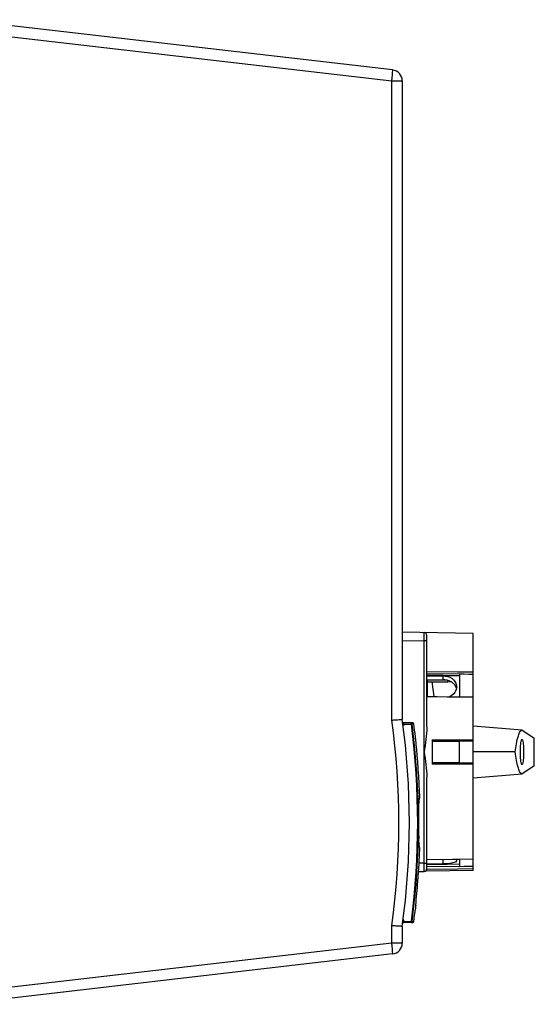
# Model space of a CAD drawing. Header units: inches. Extents: x 0 to 166, y 0 to 117.
# Tile 17 of 73: x 73 to 80, y 8 to 23. Entities that reach past the tile are written whole.
import ezdxf

# ---------------------------------------------------------------- set-up
doc = ezdxf.new("R2010")
doc.units = ezdxf.units.IN
doc.header["$LTSCALE"] = 9.105315
doc.header["$MEASUREMENT"] = 0
doc.layers.get('0').update_dxf_attribs({"linetype": 'CONTINUOUS'})

msp = doc.modelspace()

# ---------------------------------------------------------------- linework, layer by layer
at = {"color": 7, "linetype": 'CONTINUOUS'}
for p, q in [((78.23, 21.822), (71.942, 22.549)), ((71.943, 22.391), (78.219, 21.665)), ((78.219, 12.415), (78.219, 21.665)), ((78.219, 21.665), (78.37, 21.665)), ((78.37, 21.665), (78.37, 12.426)), ((79.393, 13.668), (78.37, 13.686)), ((78.37, 13.568), (78.685, 13.562)), ((78.724, 13.562), (78.685, 13.562)), ((78.685, 10.345), (78.685, 13.562)), ((78.724, 12.317), (78.724, 13.641)), ((79.393, 10.239), (79.393, 13.668)), ((79.17, 13.11), (78.724, 13.114)), ((79.267, 13.109), (79.17, 13.11)), ((79.334, 13.108), (79.267, 13.109)), ((79.393, 13.107), (79.334, 13.108)), ((79.196, 13.079), (78.724, 13.083)), ((78.724, 13.065), (78.899, 13.063)), ((78.724, 13.058), (78.96, 13.055)), ((78.734, 12.994), (78.724, 12.994)), ((78.746, 12.991), (78.724, 12.991)), ((78.734, 12.981), (78.724, 12.981)), ((78.74, 12.994), (78.734, 12.994)), ((78.734, 12.757), (78.734, 12.981)), ((78.96, 12.997), (78.74, 12.994)), ((78.74, 12.968), (78.885, 12.97)), ((78.901, 12.992), (78.746, 12.991)), ((78.832, 12.756), (78.802, 12.969)), ((78.885, 12.97), (79.03, 12.971)), ((78.899, 13.063), (78.96, 13.063)), ((78.94, 12.992), (78.901, 12.992)), ((79.011, 12.992), (78.94, 12.992)), ((78.96, 13.063), (79.018, 13.062)), ((78.96, 12.997), (78.96, 13.055)), ((79.018, 13.062), (79.196, 13.06)), ((79.021, 12.99), (79.031, 12.982)), ((79.03, 12.971), (79.071, 12.972)), ((79.196, 13.079), (79.196, 12.75)), ((79.267, 13.078), (79.196, 13.079)), ((79.334, 13.077), (79.267, 13.078)), ((79.393, 13.077), (79.334, 13.077)), ((78.724, 12.757), (78.873, 12.756)), ((78.873, 12.756), (79.021, 12.754)), ((79.021, 12.754), (79.056, 12.754)), ((79.056, 12.754), (79.17, 12.753)), ((79.17, 12.753), (79.196, 12.753)), ((79.196, 12.753), (79.267, 12.752)), ((79.267, 12.752), (79.334, 12.751)), ((79.334, 12.751), (79.393, 12.751)), ((78.382, 12.354), (78.389, 12.358)), ((78.389, 12.358), (78.497, 12.356)), ((78.497, 12.375), (78.39, 12.377)), ((78.497, 12.356), (78.502, 12.356)), ((78.522, 12.374), (78.502, 12.375)), ((78.522, 12.361), (78.512, 12.361)), ((78.537, 12.361), (78.522, 12.361)), ((80.103, 12.269), (79.393, 12.326)), ((80.114, 12.265), (80.278, 12.155)), ((78.803, 12.128), (78.803, 11.779)), ((78.803, 12.128), (79.196, 12.128)), ((78.803, 12.111), (79.196, 12.111)), ((79.196, 12.128), (79.267, 12.128)), ((79.196, 11.796), (79.196, 12.111)), ((79.267, 12.111), (79.196, 12.111)), ((79.267, 12.128), (79.334, 12.128)), ((79.334, 12.111), (79.267, 12.111)), ((79.334, 12.128), (79.393, 12.128)), ((79.393, 12.111), (79.334, 12.111)), ((80.002, 11.954), (79.393, 11.954)), ((79.196, 11.796), (78.803, 11.796)), ((79.196, 11.779), (78.803, 11.779)), ((79.196, 11.796), (79.267, 11.796)), ((79.267, 11.779), (79.196, 11.779)), ((79.267, 11.796), (79.334, 11.796)), ((79.334, 11.779), (79.267, 11.779)), ((79.334, 11.796), (79.393, 11.796)), ((79.393, 11.779), (79.334, 11.779)), ((80.278, 11.752), (80.114, 11.643)), ((78.724, 10.228), (78.724, 11.59)), ((79.393, 11.581), (80.103, 11.639)), ((78.62, 11.356), (78.619, 11.378)), ((78.62, 11.296), (78.619, 11.287)), ((78.62, 11.3), (78.62, 11.296)), ((78.61, 11.209), (78.611, 11.214)), ((78.612, 11.223), (78.611, 11.214)), ((78.611, 10.646), (78.613, 10.628)), ((78.619, 10.573), (78.62, 10.564)), ((78.619, 10.484), (78.62, 10.505)), ((79.17, 10.4), (79.096, 10.399)), ((79.196, 10.4), (79.17, 10.4)), ((79.393, 10.404), (79.196, 10.4)), ((79.196, 10.4), (79.196, 10.299)), ((78.685, 10.345), (78.613, 10.344)), ((78.685, 10.345), (78.724, 10.345)), ((78.685, 10.336), (78.685, 10.345)), ((78.686, 10.325), (78.685, 10.336)), ((78.899, 10.324), (78.72, 10.321)), ((79.096, 10.399), (78.724, 10.393)), ((78.96, 10.334), (78.724, 10.33)), ((79.196, 10.299), (78.724, 10.291)), ((78.724, 10.258), (79.17, 10.265)), ((78.958, 10.325), (78.899, 10.324)), ((79.018, 10.326), (78.958, 10.325)), ((78.96, 10.334), (78.96, 10.396)), ((79.196, 10.329), (79.018, 10.326)), ((79.17, 10.265), (79.393, 10.269)), ((79.196, 10.299), (79.267, 10.3)), ((79.267, 10.3), (79.334, 10.301)), ((79.334, 10.301), (79.393, 10.302)), ((78.606, 10.226), (78.685, 10.227)), ((79.393, 10.239), (78.724, 10.228)), ((78.219, 9.187), (78.219, 9.445)), ((78.37, 9.434), (78.37, 9.187)), ((78.389, 9.502), (78.502, 9.504)), ((78.497, 9.485), (78.39, 9.484)), ((78.502, 9.486), (78.522, 9.486)), ((78.512, 9.499), (78.522, 9.499)), ((78.522, 9.499), (78.537, 9.5)), ((78.219, 9.187), (71.943, 8.461)), ((78.37, 9.187), (78.219, 9.187)), ((78.23, 9.031), (71.942, 8.303))]:
    msp.add_line(p, q, dxfattribs=at)
for points in [[(78.512, 12.361), (78.512, 12.361), (78.512, 12.361), (78.512, 12.36), (78.512, 12.36), (78.512, 12.359), (78.512, 12.359), (78.512, 12.358), (78.512, 12.358), (78.512, 12.357)], [(78.512, 9.504), (78.512, 9.503), (78.512, 9.502), (78.512, 9.501), (78.512, 9.501), (78.512, 9.5), (78.512, 9.5), (78.512, 9.499), (78.512, 9.499), (78.512, 9.499)]]:
    msp.add_lwpolyline(points, dxfattribs=at)
for centre, radius, start, end in [((78.212, 21.665), 0.157, 0, 83.4), ((78.685, 13.641), 0.0394, 0, 89), ((72.325, 13.674), 6.361, 358.9947, 359.3583), ((78.963, 12.736), 0.261, 84.9454, 90.5712), ((78.974, 12.778), 0.217, 66.9406, 69.9594), ((78.979, 12.791), 0.203, 60.2052, 66.9838), ((78.99, 12.809), 0.182, 52.8862, 60.2143), ((79, 12.823), 0.164, 45.0004, 52.8625), ((79.01, 12.833), 0.151, 36.6488, 44.9967), ((79.026, 12.899), 0.131, 0.0098, 9.231), ((67.404, 10.93), 10.916, 352.1802, 7.8198), ((67.448, 10.93), 11.024, 352.2001, 7.7999), ((78.39, 12.392), 0.0157, 187.6116, 269), ((67.367, 10.93), 11.226, 352.7038, 7.2975), ((67.448, 10.93), 11.156, 352.6539, 7.3473), ((78.522, 12.359), 0.0157, 7.3503, 89.0001), ((67.448, 10.93), 11.181, 6.3896, 7.3503), ((67.424, 10.929), 11.205, 4.7994, 6.1087), ((67.349, 10.922), 11.28, 4.3685, 4.802), ((67.485, 10.933), 11.143, 2.613, 4.3682), ((67.368, 10.927), 11.26, 2.2923, 2.6127), ((67.13, 12.573), 11.561, 353.432, 353.6135), ((77.546, 11.315), 1.075, 1.7066, 2.177), ((67.448, 10.93), 11.163, 358.9975, 1.0025), ((67.17, 12.568), 11.52, 353.2961, 353.4327), ((81.09, 10.694), 2.481, 179.0518, 179.3593), ((80.541, 10.699), 1.932, 179.3366, 180.0626), ((67.124, 9.286), 11.566, 6.3864, 6.6585), ((67.501, 10.926), 11.127, 356.07, 357.3883), ((67.371, 10.933), 11.258, 357.3873, 357.716), ((77.548, 10.545), 1.073, 357.8224, 358.2937), ((78.685, 10.266), 0.0394, 271, 0), ((67.438, 10.931), 11.19, 355.6315, 356.0685), ((67.406, 10.933), 11.222, 353.8917, 355.6346), ((79.881, 9.587), 1.325, 174.7455, 175.7045), ((80.36, 9.543), 1.806, 174.3855, 174.7647), ((80.731, 9.507), 2.179, 174.057, 174.387), ((80.977, 9.481), 2.426, 173.907, 174.0605), ((67.448, 10.93), 11.181, 352.6497, 353.6106), ((78.39, 9.468), 0.0157, 91, 172.3884), ((78.522, 9.502), 0.0157, 271.0001, 352.6475), ((78.212, 9.187), 0.157, 276.6, 360)]:
    msp.add_arc(centre, radius, start, end, dxfattribs=at)
msp.add_ellipse((80.102, 11.954), major_axis=(0, 0.185), ratio=0.122785, dxfattribs=at)
msp.add_ellipse((80.101, 11.954), major_axis=(0, 1.452), ratio=0.122786, start_param=-1.710105, end_param=-1.431488, dxfattribs=at)
for points, knots in [([(78.219, 21.665), (78.221, 21.685), (78.224, 21.721), (78.231, 21.773), (78.228, 21.798), (78.234, 21.821), (78.23, 21.822)], [0, 0, 0, 0, 0.382217, 0.705977, 0.922491, 1, 1, 1, 1]), ([(78.686, 13.603), (78.686, 13.613), (78.686, 13.631), (78.687, 13.658), (78.684, 13.669), (78.687, 13.68), (78.685, 13.68)], [0, 0, 0, 0, 0.40515, 0.72475, 0.92925, 1, 1, 1, 1]), ([(78.96, 13.055), (79.005, 13.055), (79.092, 13.034), (79.149, 12.958), (79.155, 12.92)], [0, 0, 0, 0, 0.536282, 1, 1, 1, 1]), ([(79.157, 12.899), (79.157, 12.87), (79.135, 12.808), (79.085, 12.768), (79.056, 12.754)], [0, 0, 0, 0, 0.476024, 1, 1, 1, 1]), ([(78.219, 12.415), (78.238, 12.417), (78.274, 12.419), (78.316, 12.422), (78.342, 12.424), (78.357, 12.424), (78.363, 12.427), (78.37, 12.425), (78.37, 12.426)], [0, 0, 0, 0, 0.385349, 0.709101, 0.832645, 0.924456, 0.98086, 1, 1, 1, 1]), ([(78.379, 12.352), (78.379, 12.353), (78.381, 12.353), (78.381, 12.354), (78.382, 12.354)], [0, 0, 0, 0, 0.288197, 1, 1, 1, 1]), ([(78.389, 12.338), (78.388, 12.337), (78.386, 12.335), (78.383, 12.334), (78.382, 12.333)], [0, 0, 0, 0, 0.472442, 1, 1, 1, 1]), ([(78.39, 12.377), (78.388, 12.377), (78.385, 12.37), (78.388, 12.365), (78.389, 12.362)], [0, 0, 0, 0, 0.26314, 1, 1, 1, 1]), ([(78.497, 12.375), (78.499, 12.375), (78.502, 12.368), (78.501, 12.363), (78.501, 12.359)], [0, 0, 0, 0, 0.303647, 1, 1, 1, 1]), ([(78.512, 12.357), (78.512, 12.356), (78.507, 12.357), (78.504, 12.356), (78.502, 12.356)], [0, 0, 0, 0, 0.324508, 1, 1, 1, 1]), ([(80.002, 11.954), (80.012, 12.033), (80.031, 12.137), (80.065, 12.24), (80.092, 12.269), (80.103, 12.269)], [0, 0, 0, 0, 0.707143, 0.901446, 1, 1, 1, 1]), ([(80.103, 12.269), (80.105, 12.268), (80.109, 12.268), (80.112, 12.266), (80.114, 12.265)], [0, 0, 0, 0, 0.477234, 1, 1, 1, 1]), ([(80.103, 11.639), (80.092, 11.638), (80.065, 11.667), (80.031, 11.771), (80.012, 11.874), (80.002, 11.954)], [0, 0, 0, 0, 0.098554, 0.292857, 1, 1, 1, 1]), ([(80.114, 11.643), (80.112, 11.642), (80.109, 11.64), (80.105, 11.639), (80.103, 11.639)], [0, 0, 0, 0, 0.522766, 1, 1, 1, 1]), ([(78.62, 11.347), (78.62, 11.342), (78.621, 11.326), (78.621, 11.311), (78.62, 11.3)], [0, 0, 0, 0, 0.305722, 1, 1, 1, 1]), ([(78.609, 11.174), (78.609, 11.177), (78.609, 11.189), (78.609, 11.201), (78.61, 11.209)], [0, 0, 0, 0, 0.302242, 1, 1, 1, 1]), ([(78.611, 10.646), (78.61, 10.649), (78.609, 10.666), (78.609, 10.683), (78.609, 10.697)], [0, 0, 0, 0, 0.164718, 1, 1, 1, 1]), ([(78.685, 10.227), (78.688, 10.227), (78.683, 10.242), (78.688, 10.256), (78.685, 10.289), (78.686, 10.312), (78.686, 10.325)], [0, 0, 0, 0, 0.073301, 0.283429, 0.605252, 1, 1, 1, 1]), ([(79.157, 10.387), (79.157, 10.364), (79.064, 10.336), (79.007, 10.335), (78.96, 10.334)], [0, 0, 0, 0, 0.331004, 1, 1, 1, 1]), ([(79.153, 10.4), (79.153, 10.399), (79.154, 10.397), (79.155, 10.396), (79.155, 10.395)], [0, 0, 0, 0, 0.512737, 1, 1, 1, 1]), ([(79.155, 10.395), (79.156, 10.394), (79.157, 10.391), (79.157, 10.388), (79.157, 10.387)], [0, 0, 0, 0, 0.514104, 1, 1, 1, 1]), ([(78.219, 9.445), (78.238, 9.443), (78.274, 9.441), (78.316, 9.438), (78.342, 9.436), (78.357, 9.436), (78.363, 9.433), (78.37, 9.435), (78.37, 9.434)], [0, 0, 0, 0, 0.385348, 0.709097, 0.832637, 0.924447, 0.980856, 1, 1, 1, 1]), ([(78.379, 9.508), (78.379, 9.507), (78.381, 9.506), (78.382, 9.505), (78.383, 9.505)], [0, 0, 0, 0, 0.301883, 1, 1, 1, 1]), ([(78.382, 9.53), (78.387, 9.526), (78.393, 9.516), (78.387, 9.509), (78.385, 9.507)], [0, 0, 0, 0, 0.713539, 1, 1, 1, 1]), ([(78.383, 9.505), (78.384, 9.504), (78.386, 9.503), (78.388, 9.503), (78.389, 9.502)], [0, 0, 0, 0, 0.468152, 1, 1, 1, 1]), ([(78.389, 9.502), (78.388, 9.498), (78.387, 9.494), (78.387, 9.484), (78.389, 9.488), (78.39, 9.489)], [0, 0, 0, 0, 0.658524, 0.817851, 1, 1, 1, 1]), ([(78.502, 9.504), (78.502, 9.5), (78.502, 9.496), (78.5, 9.487), (78.498, 9.49), (78.498, 9.49)], [0, 0, 0, 0, 0.67206, 0.85322, 1, 1, 1, 1]), ([(78.512, 9.503), (78.511, 9.503), (78.508, 9.504), (78.504, 9.504), (78.502, 9.504)], [0, 0, 0, 0, 0.323516, 1, 1, 1, 1]), ([(78.23, 9.031), (78.234, 9.031), (78.228, 9.055), (78.231, 9.08), (78.224, 9.131), (78.221, 9.167), (78.219, 9.187)], [0, 0, 0, 0, 0.077509, 0.294025, 0.617785, 1, 1, 1, 1])]:
    msp.add_open_spline(points, degree=3, knots=knots, dxfattribs=at)
for points in [[(79.048, 12.982), (79.028, 12.989), (79.007, 12.994), (78.986, 12.996)], [(79.154, 12.871), (79.15, 12.89), (79.142, 12.908), (79.131, 12.923)], [(78.389, 12.358), (78.39, 12.351), (78.392, 12.344), (78.389, 12.338)], [(78.497, 12.375), (78.504, 12.375), (78.511, 12.368), (78.512, 12.361)], [(78.724, 12.317), (78.724, 12.195), (78.703, 12.074), (78.685, 11.954)], [(78.565, 12.121), (78.563, 12.139), (78.561, 12.157), (78.56, 12.174)], [(78.685, 11.954), (78.703, 11.833), (78.724, 11.712), (78.724, 11.59)], [(78.609, 11.125), (78.609, 11.142), (78.609, 11.158), (78.609, 11.174)], [(78.62, 10.564), (78.621, 10.557), (78.621, 10.551), (78.621, 10.544)], [(78.621, 10.544), (78.621, 10.534), (78.621, 10.524), (78.62, 10.513)], [(78.512, 9.499), (78.511, 9.492), (78.504, 9.486), (78.497, 9.485)]]:
    msp.add_open_spline(points, degree=3, dxfattribs=at)

doc.saveas('drawing.dxf')
